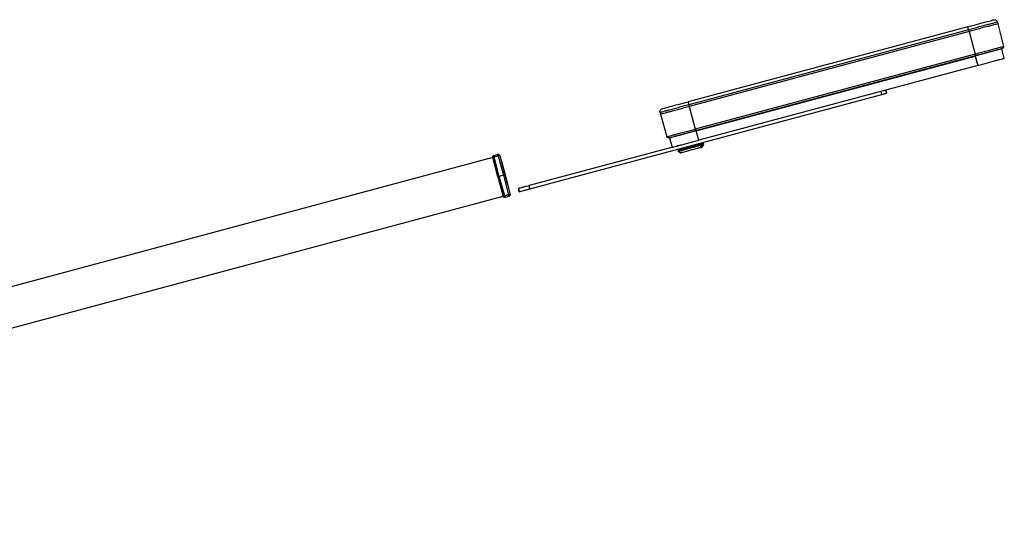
# Model space of a CAD drawing. Header units: millimetres. Extents: x 542 to 1440, y 942 to 1981.
# Tile 19 of 19: x 1143 to 1440, y 1828 to 1981. Entities that reach past the tile are written whole.
import ezdxf

# ---------------------------------------------------------------- set-up
doc = ezdxf.new("R2010")
doc.units = ezdxf.units.MM
doc.header["$LTSCALE"] = 10

msp = doc.modelspace()

# ---------------------------------------------------------------- linework, layer by layer
at = {"color": 7, "linetype": 'Continuous', "lineweight": 25}
for p, q in [((1428.89, 1978.84), (1344.66, 1956.27)), ((1429.14, 1977.91), (1344.91, 1955.34)), ((1429.14, 1977.91), (1429.28, 1977.39)), ((1437.82, 1980.23), (1437.97, 1979.72)), ((1437.97, 1979.72), (1439.67, 1972.92)), ((1429.28, 1977.39), (1345.05, 1954.82)), ((1429.28, 1977.39), (1431.09, 1970.62)), ((1439.9, 1969.35), (1439.15, 1972.17)), ((1431.09, 1970.62), (1346.86, 1948.05)), ((1346.99, 1947.58), (1431.22, 1970.15)), ((1347.09, 1947.6), (1431.12, 1970.12)), ((1347.11, 1947.51), (1431.15, 1970.02)), ((1431.15, 1970.02), (1431.9, 1967.21)), ((1431.9, 1967.21), (1347.87, 1944.69)), ((1418.62, 1963.65), (1418.65, 1963.56)), ((1404.18, 1959.78), (1404.44, 1958.83)), ((1404.44, 1958.83), (1404.18, 1959.78)), ((1413.33, 1962.13), (1413.31, 1962.23)), ((1297.07, 1930.06), (1403.06, 1958.46)), ((1403.06, 1958.46), (1402.81, 1959.42)), ((1344.91, 1955.34), (1345.05, 1954.82)), ((1345.05, 1954.82), (1346.86, 1948.05)), ((1336.24, 1953.01), (1336.36, 1952.49)), ((1336.36, 1952.49), (1338.29, 1945.75)), ((1361.15, 1948.25), (1361.19, 1948.1)), ((1366.27, 1949.52), (1366.24, 1949.62)), ((1366.49, 1949.58), (1366.46, 1949.68)), ((1339.12, 1945.36), (1339.87, 1942.55)), ((1347.87, 1944.69), (1347.11, 1947.51)), ((1339.7, 1942.52), (1296.81, 1931.02)), ((1348.77, 1943.26), (1348.41, 1942.47)), ((1348.72, 1943.48), (1348.77, 1943.26)), ((1348.93, 1942.61), (1349.4, 1943.43)), ((1349.07, 1943.76), (1349.15, 1944.01)), ((1349.4, 1943.43), (1349.33, 1943.72)), ((1285.86, 1939.48), (913.97, 1839.83)), ((1287.36, 1933.67), (1285.85, 1939.53)), ((1285.86, 1939.48), (1286.6, 1936.69)), ((1286.21, 1940.14), (1287.34, 1940.44)), ((1286.34, 1939.66), (1287.47, 1939.97)), ((1287.84, 1933.8), (1286.34, 1939.66)), ((1287.47, 1939.97), (1289.1, 1934.13)), ((1287.95, 1940.1), (1289.58, 1934.26)), ((1341.62, 1941.58), (1341.69, 1941.29)), ((1341.68, 1941.36), (1342.5, 1940.88)), ((1342.1, 1941.71), (1341.83, 1941.8)), ((1290.05, 1932.73), (1288.82, 1937.3)), ((1287.36, 1933.67), (1288.99, 1927.84)), ((1289.1, 1934.13), (1287.84, 1933.8)), ((1289.47, 1927.97), (1287.84, 1933.8)), ((1289.1, 1934.13), (1290.6, 1928.27)), ((1289.58, 1934.26), (1291.09, 1928.4)), ((1288.21, 1930.67), (1288.96, 1927.89)), ((1290.44, 1931.25), (1290.05, 1932.73)), ((1293.47, 1930.18), (1293.75, 1929.13)), ((1293.66, 1930.18), (1293.92, 1929.21)), ((1297.07, 1930.06), (1296.81, 1931.02)), ((917.08, 1828.24), (1288.96, 1927.89)), ((1290.6, 1928.27), (1289.47, 1927.97)), ((1290.73, 1927.79), (1289.6, 1927.49))]:
    msp.add_line(p, q, dxfattribs=at)
for centre, start, end in [((1287.96, 1937.07), 15, 40.3339), ((1289.58, 1931.02), 350.4987, 15)]:
    msp.add_arc(centre, 0.89, start, end, dxfattribs=at)
for points, knots in [([(1428.89, 1978.84), (1429.9, 1979.11), (1430.91, 1979.38), (1432.78, 1979.88), (1433.63, 1980.11), (1435.06, 1980.49), (1435.63, 1980.64), (1436.21, 1980.8), (1436.35, 1980.84), (1436.55, 1980.89), (1436.6, 1980.9), (1436.6, 1980.9)], [0, 0, 0, 0, 0.25, 0.25, 0.5, 0.5, 0.75, 0.75, 0.875, 0.875, 1, 1, 1, 1]), ([(1436.6, 1980.9), (1436.71, 1980.93), (1436.84, 1980.95), (1437.1, 1980.92), (1437.23, 1980.88), (1437.46, 1980.75), (1437.57, 1980.66), (1437.73, 1980.45), (1437.78, 1980.34), (1437.82, 1980.23)], [0, 0, 0, 0, 0.25, 0.25, 0.5, 0.5, 0.75, 0.75, 1, 1, 1, 1]), ([(1429.14, 1977.91), (1429.11, 1978.02), (1429.08, 1978.14), (1429.02, 1978.37), (1428.99, 1978.48), (1428.94, 1978.66), (1428.92, 1978.73), (1428.9, 1978.82), (1428.89, 1978.84), (1428.89, 1978.84)], [0, 0, 0, 0, 0.25, 0.25, 0.5, 0.5, 0.75, 0.75, 1, 1, 1, 1]), ([(1437.82, 1980.23), (1437.82, 1980.23), (1437.77, 1980.22), (1437.57, 1980.17), (1437.42, 1980.12), (1437, 1980.01), (1436.73, 1979.94), (1436.08, 1979.77), (1435.7, 1979.66), (1434.85, 1979.44), (1434.38, 1979.31), (1433.39, 1979.05), (1432.87, 1978.91), (1431.8, 1978.62), (1431.26, 1978.47), (1430.18, 1978.19), (1429.65, 1978.04), (1429.14, 1977.91)], [0, 0, 0, 0, 0.125, 0.125, 0.25, 0.25, 0.375, 0.375, 0.5, 0.5, 0.625, 0.625, 0.75, 0.75, 0.875, 0.875, 1, 1, 1, 1]), ([(1437.97, 1979.72), (1437.97, 1979.72), (1437.93, 1979.71), (1437.73, 1979.65), (1437.57, 1979.61), (1437.15, 1979.5), (1436.88, 1979.43), (1436.23, 1979.25), (1435.85, 1979.15), (1435, 1978.92), (1434.53, 1978.8), (1433.54, 1978.53), (1433.01, 1978.39), (1431.94, 1978.1), (1431.4, 1977.96), (1430.32, 1977.67), (1429.79, 1977.53), (1429.28, 1977.39)], [0, 0, 0, 0, 0.125, 0.125, 0.25, 0.25, 0.375, 0.375, 0.5, 0.5, 0.625, 0.625, 0.75, 0.75, 0.875, 0.875, 1, 1, 1, 1]), ([(1431.09, 1970.62), (1431.6, 1970.76), (1432.12, 1970.9), (1433.18, 1971.18), (1433.72, 1971.32), (1434.78, 1971.61), (1435.3, 1971.75), (1436.28, 1972.01), (1436.74, 1972.13), (1437.58, 1972.36), (1437.95, 1972.46), (1438.59, 1972.63), (1438.86, 1972.7), (1439.28, 1972.81), (1439.43, 1972.85), (1439.62, 1972.91), (1439.67, 1972.92), (1439.67, 1972.92)], [0, 0, 0, 0, 0.125, 0.125, 0.25, 0.25, 0.375, 0.375, 0.5, 0.5, 0.625, 0.625, 0.75, 0.75, 0.875, 0.875, 1, 1, 1, 1]), ([(1431.12, 1970.12), (1431.59, 1970.24), (1432.07, 1970.37), (1433.05, 1970.64), (1433.55, 1970.77), (1434.52, 1971.03), (1435, 1971.16), (1435.9, 1971.4), (1436.33, 1971.51), (1437.1, 1971.72), (1437.44, 1971.81), (1438.03, 1971.97), (1438.28, 1972.04), (1438.66, 1972.14), (1438.8, 1972.18), (1438.98, 1972.23), (1439.03, 1972.24), (1439.03, 1972.24)], [0, 0, 0, 0, 0.125, 0.125, 0.25, 0.25, 0.375, 0.375, 0.5, 0.5, 0.625, 0.625, 0.75, 0.75, 0.875, 0.875, 1, 1, 1, 1]), ([(1431.22, 1970.15), (1431.7, 1970.27), (1432.19, 1970.41), (1433.19, 1970.67), (1433.7, 1970.81), (1434.7, 1971.08), (1435.19, 1971.21), (1436.11, 1971.46), (1436.55, 1971.57), (1437.34, 1971.78), (1437.69, 1971.88), (1438.3, 1972.04), (1438.55, 1972.11), (1438.94, 1972.21), (1439.08, 1972.25), (1439.27, 1972.3), (1439.31, 1972.31), (1439.31, 1972.31)], [0, 0, 0, 0, 0.125, 0.125, 0.25, 0.25, 0.375, 0.375, 0.5, 0.5, 0.625, 0.625, 0.75, 0.75, 0.875, 0.875, 1, 1, 1, 1]), ([(1439.67, 1972.92), (1439.68, 1972.86), (1439.69, 1972.8), (1439.67, 1972.67), (1439.65, 1972.6), (1439.58, 1972.48), (1439.53, 1972.43), (1439.43, 1972.36), (1439.37, 1972.33), (1439.31, 1972.31)], [0, 0, 0, 0, 0.25, 0.25, 0.5, 0.5, 0.75, 0.75, 1, 1, 1, 1]), ([(1431.22, 1970.15), (1431.22, 1970.15), (1431.22, 1970.16), (1431.21, 1970.2), (1431.2, 1970.24), (1431.17, 1970.33), (1431.16, 1970.39), (1431.12, 1970.5), (1431.11, 1970.56), (1431.09, 1970.62)], [0, 0, 0, 0, 0.25, 0.25, 0.5, 0.5, 0.75, 0.75, 1, 1, 1, 1]), ([(1431.12, 1970.12), (1431.12, 1970.12), (1431.13, 1970.11), (1431.14, 1970.07), (1431.14, 1970.05), (1431.15, 1970.02)], [0, 0, 0, 0, 0.5, 0.5, 1, 1, 1, 1]), ([(1431.9, 1967.21), (1432.37, 1967.34), (1432.86, 1967.47), (1433.85, 1967.73), (1434.35, 1967.87), (1435.34, 1968.13), (1435.82, 1968.26), (1436.74, 1968.51), (1437.17, 1968.62), (1437.95, 1968.83), (1438.3, 1968.93), (1438.9, 1969.09), (1439.14, 1969.15), (1439.53, 1969.26), (1439.68, 1969.29), (1439.86, 1969.34), (1439.9, 1969.35), (1439.9, 1969.35)], [0, 0, 0, 0, 0.125, 0.125, 0.25, 0.25, 0.375, 0.375, 0.5, 0.5, 0.625, 0.625, 0.75, 0.75, 0.875, 0.875, 1, 1, 1, 1]), ([(1403.06, 1958.46), (1403.25, 1958.51), (1403.44, 1958.56), (1403.78, 1958.65), (1403.94, 1958.69), (1404.19, 1958.76), (1404.29, 1958.79), (1404.41, 1958.82), (1404.44, 1958.83), (1404.44, 1958.83)], [0, 0, 0, 0, 0.25, 0.25, 0.5, 0.5, 0.75, 0.75, 1, 1, 1, 1]), ([(1336.24, 1953.01), (1336.21, 1953.13), (1336.2, 1953.25), (1336.24, 1953.51), (1336.28, 1953.64), (1336.42, 1953.87), (1336.52, 1953.97), (1336.73, 1954.12), (1336.84, 1954.17), (1336.95, 1954.2)], [0, 0, 0, 0, 0.25, 0.25, 0.5, 0.5, 0.75, 0.75, 1, 1, 1, 1]), ([(1344.91, 1955.34), (1344.4, 1955.2), (1343.87, 1955.06), (1342.8, 1954.77), (1342.25, 1954.62), (1341.18, 1954.34), (1340.66, 1954.2), (1339.67, 1953.93), (1339.2, 1953.81), (1338.35, 1953.58), (1337.98, 1953.48), (1337.33, 1953.3), (1337.06, 1953.23), (1336.63, 1953.12), (1336.48, 1953.08), (1336.28, 1953.02), (1336.24, 1953.01), (1336.24, 1953.01)], [0, 0, 0, 0, 0.125, 0.125, 0.25, 0.25, 0.375, 0.375, 0.5, 0.5, 0.625, 0.625, 0.75, 0.75, 0.875, 0.875, 1, 1, 1, 1]), ([(1345.05, 1954.82), (1344.54, 1954.68), (1344.01, 1954.54), (1342.93, 1954.25), (1342.39, 1954.11), (1341.32, 1953.82), (1340.79, 1953.68), (1339.8, 1953.41), (1339.33, 1953.29), (1338.48, 1953.06), (1338.1, 1952.96), (1337.45, 1952.78), (1337.18, 1952.71), (1336.76, 1952.6), (1336.6, 1952.56), (1336.4, 1952.5), (1336.36, 1952.49), (1336.36, 1952.49)], [0, 0, 0, 0, 0.125, 0.125, 0.25, 0.25, 0.375, 0.375, 0.5, 0.5, 0.625, 0.625, 0.75, 0.75, 0.875, 0.875, 1, 1, 1, 1]), ([(1336.62, 1954.05), (1336.57, 1954), (1336.5, 1953.96), (1336.48, 1953.9), (1336.47, 1953.89)], [0, 0, 0, 0, 0.864883, 1, 1, 1, 1]), ([(1336.95, 1954.2), (1336.95, 1954.2), (1337.15, 1954.26), (1337.93, 1954.46), (1338.5, 1954.62), (1339.93, 1955), (1340.78, 1955.23), (1342.18, 1955.6), (1342.66, 1955.73), (1343.65, 1956), (1344.16, 1956.13), (1344.66, 1956.27)], [0, 0, 0, 0, 0.25, 0.25, 0.5, 0.5, 0.75, 0.75, 0.875, 0.875, 1, 1, 1, 1]), ([(1344.66, 1956.27), (1344.66, 1956.27), (1344.67, 1956.25), (1344.69, 1956.16), (1344.71, 1956.09), (1344.76, 1955.91), (1344.79, 1955.8), (1344.85, 1955.57), (1344.88, 1955.45), (1344.91, 1955.34)], [0, 0, 0, 0, 0.25, 0.25, 0.5, 0.5, 0.75, 0.75, 1, 1, 1, 1]), ([(1338.29, 1945.75), (1338.29, 1945.75), (1338.33, 1945.77), (1338.53, 1945.82), (1338.68, 1945.86), (1339.1, 1945.97), (1339.37, 1946.04), (1340.01, 1946.21), (1340.38, 1946.31), (1341.22, 1946.54), (1341.68, 1946.66), (1342.66, 1946.92), (1343.18, 1947.06), (1344.24, 1947.35), (1344.77, 1947.49), (1345.83, 1947.77), (1346.36, 1947.92), (1346.86, 1948.05)], [0, 0, 0, 0, 0.125, 0.125, 0.25, 0.25, 0.375, 0.375, 0.5, 0.5, 0.625, 0.625, 0.75, 0.75, 0.875, 0.875, 1, 1, 1, 1]), ([(1346.86, 1948.05), (1346.88, 1947.99), (1346.9, 1947.93), (1346.93, 1947.82), (1346.94, 1947.76), (1346.97, 1947.67), (1346.98, 1947.63), (1346.99, 1947.59), (1346.99, 1947.58), (1346.99, 1947.58)], [0, 0, 0, 0, 0.25, 0.25, 0.5, 0.5, 0.75, 0.75, 1, 1, 1, 1]), ([(1338.9, 1945.41), (1338.84, 1945.39), (1338.78, 1945.39), (1338.65, 1945.4), (1338.58, 1945.42), (1338.46, 1945.49), (1338.41, 1945.54), (1338.33, 1945.64), (1338.31, 1945.7), (1338.29, 1945.75)], [0, 0, 0, 0, 0.25, 0.25, 0.5, 0.5, 0.75, 0.75, 1, 1, 1, 1]), ([(1338.9, 1945.41), (1338.9, 1945.41), (1338.94, 1945.42), (1339.13, 1945.47), (1339.27, 1945.51), (1339.66, 1945.61), (1339.92, 1945.68), (1340.52, 1945.84), (1340.87, 1945.94), (1341.66, 1946.15), (1342.1, 1946.27), (1343.03, 1946.51), (1343.51, 1946.64), (1344.51, 1946.91), (1345.02, 1947.05), (1346.02, 1947.32), (1346.51, 1947.45), (1346.99, 1947.58)], [0, 0, 0, 0, 0.125, 0.125, 0.25, 0.25, 0.375, 0.375, 0.5, 0.5, 0.625, 0.625, 0.75, 0.75, 0.875, 0.875, 1, 1, 1, 1]), ([(1347.11, 1947.51), (1346.64, 1947.38), (1346.15, 1947.25), (1345.16, 1946.98), (1344.66, 1946.85), (1343.68, 1946.58), (1343.19, 1946.46), (1342.28, 1946.21), (1341.85, 1946.09), (1341.07, 1945.89), (1340.72, 1945.79), (1340.12, 1945.63), (1339.87, 1945.57), (1339.48, 1945.46), (1339.34, 1945.42), (1339.16, 1945.37), (1339.12, 1945.36), (1339.12, 1945.36)], [0, 0, 0, 0, 0.125, 0.125, 0.25, 0.25, 0.375, 0.375, 0.5, 0.5, 0.625, 0.625, 0.75, 0.75, 0.875, 0.875, 1, 1, 1, 1]), ([(1347.09, 1947.6), (1347.09, 1947.6), (1347.09, 1947.59), (1347.1, 1947.55), (1347.11, 1947.53), (1347.11, 1947.51)], [0, 0, 0, 0, 0.5, 0.5, 1, 1, 1, 1]), ([(1339.87, 1942.55), (1339.87, 1942.55), (1339.91, 1942.56), (1340.09, 1942.61), (1340.24, 1942.65), (1340.63, 1942.75), (1340.87, 1942.82), (1341.47, 1942.98), (1341.82, 1943.07), (1342.6, 1943.28), (1343.03, 1943.4), (1343.95, 1943.64), (1344.43, 1943.77), (1345.42, 1944.04), (1345.92, 1944.17), (1346.91, 1944.44), (1347.4, 1944.57), (1347.87, 1944.69)], [0, 0, 0, 0, 0.125, 0.125, 0.25, 0.25, 0.375, 0.375, 0.5, 0.5, 0.625, 0.625, 0.75, 0.75, 0.875, 0.875, 1, 1, 1, 1]), ([(1341.48, 1943.02), (1341.48, 1943.02), (1341.51, 1943.12), (1341.6, 1943.19), (1341.69, 1943.26)], [0, 0, 0, 0, 0.022508, 1, 1, 1, 1]), ([(1341.83, 1941.8), (1341.82, 1941.8), (1341.72, 1941.83), (1341.66, 1941.91), (1341.6, 1941.99)], [0, 0, 0, 0, 0.07232, 1, 1, 1, 1]), ([(1348.72, 1943.48), (1348.4, 1943.4), (1347.76, 1943.23), (1346.29, 1942.83), (1344.73, 1942.41), (1343.31, 1942.03), (1342.24, 1941.75), (1341.64, 1941.59), (1341.68, 1941.6), (1341.7, 1941.6)], [0, 0, 0, 0, 0.147168, 0.306461, 0.465755, 0.612922, 0.76009, 0.919384, 1, 1, 1, 1]), ([(1341.76, 1941.38), (1341.74, 1941.38), (1341.7, 1941.36), (1342.3, 1941.53), (1343.37, 1941.81), (1344.79, 1942.19), (1346.35, 1942.61), (1347.82, 1943), (1348.46, 1943.18), (1348.77, 1943.26)], [0, 0, 0, 0, 0.081844, 0.240925, 0.387896, 0.534867, 0.693948, 0.853029, 1, 1, 1, 1]), ([(1348.41, 1942.47), (1348.15, 1942.4), (1347.61, 1942.25), (1346.39, 1941.93), (1345.09, 1941.58), (1343.91, 1941.26), (1343.02, 1941.02), (1342.51, 1940.89), (1342.55, 1940.9), (1342.56, 1940.9)], [0, 0, 0, 0, 0.146964, 0.306036, 0.465108, 0.612071, 0.759035, 0.918107, 1, 1, 1, 1]), ([(1348.41, 1942.47), (1348.61, 1942.52), (1348.92, 1942.61), (1348.88, 1942.59), (1348.86, 1942.59)], [0, 0, 0, 0, 0.6556697, 1, 1, 1, 1]), ([(1348.71, 1943.43), (1348.75, 1943.44), (1348.9, 1943.51), (1349.03, 1943.64), (1349.07, 1943.76), (1349.07, 1943.76)], [0, 0, 0, 0, 0.262394, 0.985658, 1, 1, 1, 1]), ([(1349.26, 1943.63), (1349.28, 1943.63), (1349.33, 1943.65), (1348.96, 1943.55), (1348.72, 1943.48)], [0, 0, 0, 0, 0.348368, 1, 1, 1, 1]), ([(1349.32, 1943.41), (1349.34, 1943.41), (1349.39, 1943.43), (1349.02, 1943.33), (1348.77, 1943.26)], [0, 0, 0, 0, 0.348368, 1, 1, 1, 1]), ([(1285.85, 1939.53), (1285.84, 1939.59), (1285.83, 1939.65), (1285.85, 1939.78), (1285.87, 1939.85), (1285.94, 1939.97), (1285.99, 1940.02), (1286.09, 1940.1), (1286.15, 1940.13), (1286.21, 1940.14)], [0, 0, 0, 0, 0.25, 0.25, 0.5, 0.5, 0.75, 0.75, 1, 1, 1, 1]), ([(1286.34, 1939.66), (1286.28, 1939.65), (1286.22, 1939.63), (1286.1, 1939.6), (1286.04, 1939.59), (1285.95, 1939.56), (1285.91, 1939.55), (1285.86, 1939.54), (1285.85, 1939.53), (1285.85, 1939.53)], [0, 0, 0, 0, 0.25, 0.25, 0.5, 0.5, 0.75, 0.75, 1, 1, 1, 1]), ([(1286.21, 1940.14), (1286.21, 1940.14), (1286.21, 1940.13), (1286.22, 1940.08), (1286.23, 1940.05), (1286.26, 1939.96), (1286.27, 1939.9), (1286.3, 1939.78), (1286.32, 1939.72), (1286.34, 1939.66)], [0, 0, 0, 0, 0.25, 0.25, 0.5, 0.5, 0.75, 0.75, 1, 1, 1, 1]), ([(1287.34, 1940.44), (1287.4, 1940.46), (1287.46, 1940.47), (1287.59, 1940.45), (1287.66, 1940.43), (1287.78, 1940.36), (1287.83, 1940.32), (1287.91, 1940.21), (1287.94, 1940.15), (1287.95, 1940.1)], [0, 0, 0, 0, 0.25, 0.25, 0.5, 0.5, 0.75, 0.75, 1, 1, 1, 1]), ([(1287.47, 1939.97), (1287.45, 1940.02), (1287.44, 1940.08), (1287.41, 1940.2), (1287.39, 1940.26), (1287.37, 1940.35), (1287.36, 1940.39), (1287.34, 1940.43), (1287.34, 1940.44), (1287.34, 1940.44)], [0, 0, 0, 0, 0.25, 0.25, 0.5, 0.5, 0.75, 0.75, 1, 1, 1, 1]), ([(1287.95, 1940.1), (1287.95, 1940.1), (1287.94, 1940.09), (1287.89, 1940.08), (1287.86, 1940.07), (1287.76, 1940.05), (1287.71, 1940.03), (1287.59, 1940), (1287.53, 1939.98), (1287.47, 1939.97)], [0, 0, 0, 0, 0.25, 0.25, 0.5, 0.5, 0.75, 0.75, 1, 1, 1, 1]), ([(1287.36, 1933.67), (1287.36, 1933.67), (1287.37, 1933.67), (1287.42, 1933.68), (1287.45, 1933.69), (1287.55, 1933.72), (1287.61, 1933.73), (1287.72, 1933.77), (1287.79, 1933.78), (1287.84, 1933.8)], [0, 0, 0, 0, 0.25, 0.25, 0.5, 0.5, 0.75, 0.75, 1, 1, 1, 1]), ([(1289.1, 1934.13), (1289.15, 1934.15), (1289.22, 1934.17), (1289.34, 1934.2), (1289.39, 1934.21), (1289.49, 1934.24), (1289.52, 1934.25), (1289.57, 1934.26), (1289.58, 1934.26), (1289.58, 1934.26)], [0, 0, 0, 0, 0.25, 0.25, 0.5, 0.5, 0.75, 0.75, 1, 1, 1, 1]), ([(1290.03, 1932.76), (1290.04, 1932.75), (1290.08, 1932.69), (1290.08, 1932.61), (1290.03, 1932.55), (1290.02, 1932.54)], [0, 0, 0, 0, 0.145172, 0.953151, 1, 1, 1, 1]), ([(1296.81, 1931.02), (1296.55, 1930.95), (1296.25, 1930.87), (1295.61, 1930.7), (1295.27, 1930.61), (1294.66, 1930.45), (1294.38, 1930.37), (1293.93, 1930.25), (1293.77, 1930.21), (1293.66, 1930.18)], [0, 0, 0, 0, 0.25, 0.25, 0.5, 0.5, 0.75, 0.75, 1, 1, 1, 1]), ([(1288.99, 1927.84), (1288.99, 1927.84), (1289, 1927.84), (1289.05, 1927.85), (1289.08, 1927.86), (1289.18, 1927.88), (1289.23, 1927.9), (1289.35, 1927.93), (1289.41, 1927.95), (1289.47, 1927.97)], [0, 0, 0, 0, 0.25, 0.25, 0.5, 0.5, 0.75, 0.75, 1, 1, 1, 1]), ([(1289.6, 1927.49), (1289.54, 1927.47), (1289.48, 1927.47), (1289.35, 1927.48), (1289.28, 1927.5), (1289.16, 1927.57), (1289.11, 1927.62), (1289.03, 1927.72), (1289, 1927.78), (1288.99, 1927.84)], [0, 0, 0, 0, 0.25, 0.25, 0.5, 0.5, 0.75, 0.75, 1, 1, 1, 1]), ([(1289.47, 1927.97), (1289.49, 1927.91), (1289.5, 1927.85), (1289.53, 1927.73), (1289.55, 1927.67), (1289.57, 1927.58), (1289.58, 1927.54), (1289.6, 1927.5), (1289.6, 1927.49), (1289.6, 1927.49)], [0, 0, 0, 0, 0.25, 0.25, 0.5, 0.5, 0.75, 0.75, 1, 1, 1, 1]), ([(1290.6, 1928.27), (1290.66, 1928.28), (1290.72, 1928.3), (1290.84, 1928.33), (1290.9, 1928.35), (1290.99, 1928.37), (1291.03, 1928.38), (1291.08, 1928.39), (1291.09, 1928.4), (1291.09, 1928.4)], [0, 0, 0, 0, 0.25, 0.25, 0.5, 0.5, 0.75, 0.75, 1, 1, 1, 1]), ([(1290.73, 1927.79), (1290.73, 1927.79), (1290.73, 1927.8), (1290.72, 1927.85), (1290.71, 1927.88), (1290.68, 1927.98), (1290.67, 1928.03), (1290.64, 1928.15), (1290.62, 1928.21), (1290.6, 1928.27)], [0, 0, 0, 0, 0.25, 0.25, 0.5, 0.5, 0.75, 0.75, 1, 1, 1, 1]), ([(1291.09, 1928.4), (1291.1, 1928.34), (1291.11, 1928.28), (1291.09, 1928.15), (1291.07, 1928.08), (1291, 1927.96), (1290.95, 1927.91), (1290.85, 1927.83), (1290.79, 1927.81), (1290.73, 1927.79)], [0, 0, 0, 0, 0.25, 0.25, 0.5, 0.5, 0.75, 0.75, 1, 1, 1, 1]), ([(1293.92, 1929.21), (1294.03, 1929.24), (1294.19, 1929.29), (1294.64, 1929.41), (1294.92, 1929.48), (1295.53, 1929.65), (1295.86, 1929.74), (1296.5, 1929.91), (1296.81, 1929.99), (1297.07, 1930.06)], [0, 0, 0, 0, 0.25, 0.25, 0.5, 0.5, 0.75, 0.75, 1, 1, 1, 1])]:
    msp.add_open_spline(points, degree=3, knots=knots, dxfattribs=at)

doc.saveas('drawing.dxf')
